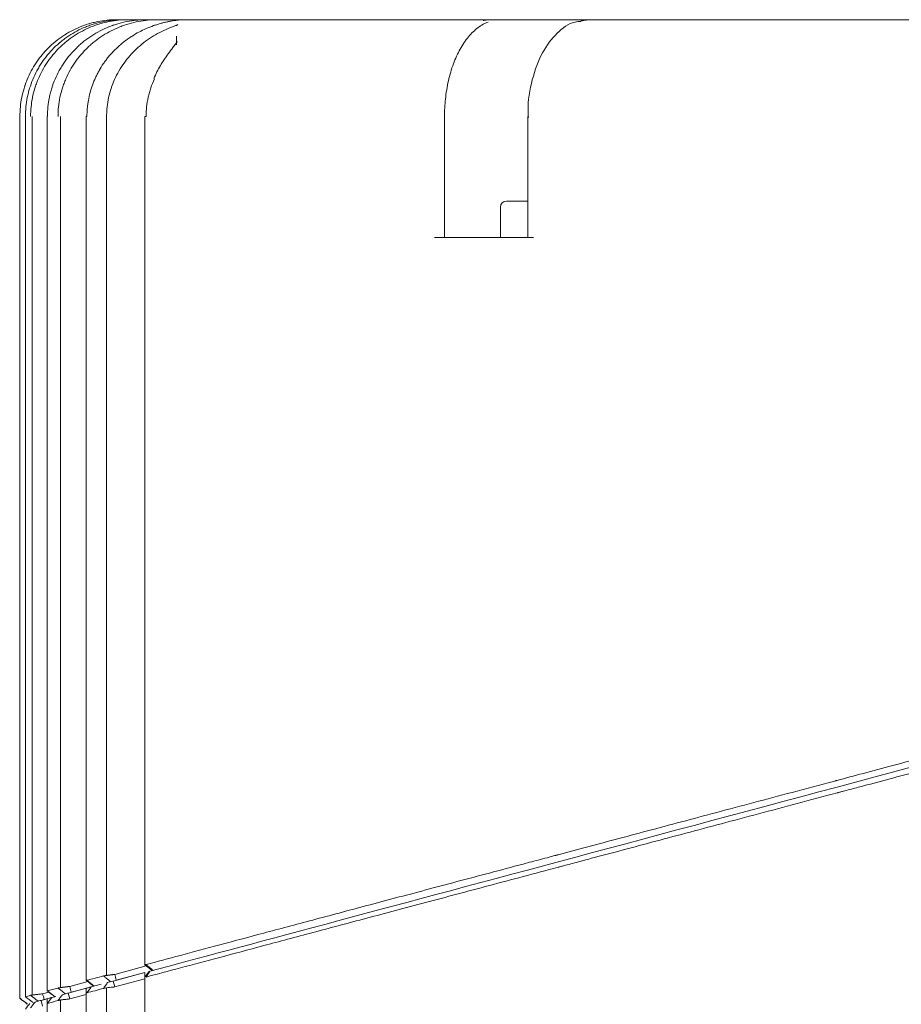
# Model space of a CAD drawing. Header units: millimetres. Extents: x 25069 to 61396, y 8621 to 21558.
# Tile 62 of 256: x 27920 to 27993, y 14603 to 14685. Entities that reach past the tile are written whole.
import ezdxf

# ---------------------------------------------------------------- set-up
doc = ezdxf.new("R2010")
doc.units = ezdxf.units.MM
doc.layers.add('9', color=7, linetype='Continuous')

msp = doc.modelspace()

# ---------------------------------------------------------------- linework, layer by layer
at = {"layer": '9', "color": 7, "linetype": 'Continuous', "lineweight": 18}
for p, q in [((27927.604, 14684.731), (27927.622, 14684.731)), ((27927.622, 14684.731), (27928.111, 14684.731)), ((27928.111, 14684.731), (27928.571, 14684.731)), ((27928.571, 14684.731), (27930.066, 14684.731)), ((27930.066, 14684.731), (27931.01, 14684.731)), ((27931.01, 14684.731), (27931.562, 14684.731)), ((27933.239, 14684.731), (27931.562, 14684.731)), ((27933.239, 14684.731), (27935.465, 14684.731)), ((27935.465, 14684.731), (27958.616, 14684.731)), ((27966.594, 14684.731), (27958.616, 14684.731)), ((27966.594, 14684.731), (28012.104, 14684.731)), ((27919.604, 14676.731), (27919.604, 14603.826)), ((27919.62, 14603.83), (27919.62, 14676.731)), ((27920.072, 14676.731), (27920.072, 14603.95)), ((27920.072, 14676.731), (27920.077, 14676.731)), ((27921.872, 14676.731), (27921.872, 14604.43)), ((27921.872, 14676.731), (27921.897, 14676.731)), ((27925.105, 14676.731), (27925.105, 14605.296)), ((27925.105, 14676.731), (27925.165, 14676.731)), ((27929.942, 14676.731), (27929.942, 14606.592)), ((27929.942, 14676.731), (27930.055, 14676.731)), ((27961.627, 14676.731), (27961.627, 14666.731)), ((27959.854, 14669.731), (27961.627, 14669.731)), ((27959.354, 14669.231), (27959.354, 14666.731)), ((27962.086, 14666.731), (27953.893, 14666.731)), ((27927.459, 14605.797), (27930.068, 14606.496)), ((27927.33, 14605.244), (27929.942, 14605.944)), ((27929.942, 14605.427), (27927.459, 14604.761)), ((27929.942, 14605.944), (27927.588, 14605.314)), ((27929.942, 14605.949), (27929.942, 14485.831)), ((27930.369, 14606.059), (27930.055, 14605.576)), ((27923.61, 14604.248), (27925.504, 14604.755)), ((27923.74, 14604.8), (27925.233, 14605.2)), ((27925.473, 14604.747), (27923.869, 14604.317)), ((27925.105, 14604.653), (27925.105, 14485.831)), ((27925.504, 14604.755), (27926.345, 14604.981)), ((27927.33, 14605.244), (27927.459, 14604.761)), ((27921.367, 14603.647), (27922.255, 14603.884)), ((27921.496, 14604.199), (27922.003, 14604.335)), ((27922.22, 14603.875), (27921.626, 14603.716)), ((27921.866, 14604.44), (27921.872, 14604.435)), ((27921.872, 14603.786), (27921.872, 14485.831)), ((27922.255, 14603.884), (27922.605, 14603.978)), ((27923.61, 14604.248), (27923.74, 14603.765)), ((27925.105, 14604.131), (27923.74, 14603.765)), ((27921.367, 14603.647), (27921.496, 14603.164))]:
    msp.add_line(p, q, dxfattribs=at)
at = {"layer": '9', "color": 7, "linetype": 'Continuous', "lineweight": 13}
for p, q in [((27932.558, 14684.258), (27932.675, 14684.337)), ((27966.588, 14684.731), (28012.104, 14684.731)), ((27932.562, 14683.373), (27932.562, 14682.831)), ((27920.631, 14676.731), (27920.631, 14604.082)), ((27922.976, 14676.731), (27922.976, 14604.703)), ((27926.791, 14676.731), (27926.791, 14605.709)), ((27954.73, 14676.731), (27954.73, 14666.731)), ((27926.791, 14485.831), (27926.791, 14604.685)), ((27922.976, 14485.831), (27922.976, 14603.679))]:
    msp.add_line(p, q, dxfattribs=at)
at = {"layer": '9', "color": 7, "linetype": 'Continuous', "lineweight": 18}
for centre, radius, start, end in [((27959.854, 14669.231), 0.5, 90, 180), ((27988.526, 14692.989), 112.695, 232.29896, 232.6997)]:
    msp.add_arc(centre, radius, start, end, dxfattribs=at)
msp.add_ellipse((27966.199, 14683.688), major_axis=(0.191, -0.982), ratio=0.814097, start_param=2.979773, end_param=3.163344, dxfattribs=at)
for points, knots in [([(27919.62, 14676.731), (27919.62, 14676.995), (27919.634, 14677.257), (27919.685, 14677.776), (27919.723, 14678.034), (27919.825, 14678.545), (27919.888, 14678.798), (27919.983, 14679.112), (27920.013, 14679.206), (27920.044, 14679.3), (27920.066, 14679.362), (27920.077, 14679.394), (27920.132, 14679.549), (27920.179, 14679.671), (27920.33, 14680.035), (27920.553, 14680.506), (27920.821, 14680.953), (27921.038, 14681.279), (27921.114, 14681.386), (27921.231, 14681.545), (27921.271, 14681.597), (27921.352, 14681.701), (27921.393, 14681.753), (27921.602, 14682.007), (27921.778, 14682.201), (27922.147, 14682.57), (27922.339, 14682.745), (27922.742, 14683.076), (27922.952, 14683.232), (27923.225, 14683.415), (27923.28, 14683.451), (27923.364, 14683.504), (27923.392, 14683.521), (27923.448, 14683.556), (27923.588, 14683.642), (27923.731, 14683.723), (27924.077, 14683.908), (27924.549, 14684.131), (27925.039, 14684.307), (27925.414, 14684.422), (27925.541, 14684.457), (27925.732, 14684.505), (27925.796, 14684.52), (27925.925, 14684.549), (27925.99, 14684.563), (27926.313, 14684.627), (27926.832, 14684.705), (27927.358, 14684.731), (27927.622, 14684.731)], [0, 0, 0, 0, 0.0625, 0.0625, 0.125, 0.125, 0.1875, 0.1875, 0.203125, 0.210937, 0.210937, 0.21875, 0.21875, 0.25, 0.25, 0.3125, 0.375, 0.375, 0.40625, 0.40625, 0.421875, 0.421875, 0.4375, 0.4375, 0.5, 0.5, 0.5625, 0.5625, 0.625, 0.625, 0.640625, 0.640625, 0.648437, 0.648437, 0.65625, 0.6875, 0.6875, 0.75, 0.8125, 0.8125, 0.84375, 0.84375, 0.859375, 0.859375, 0.875, 0.875, 0.9375, 1, 1, 1, 1]), ([(27928.111, 14684.731), (27927.979, 14684.731), (27927.847, 14684.728), (27927.584, 14684.715), (27927.453, 14684.705), (27927.063, 14684.667), (27926.804, 14684.629), (27926.292, 14684.527), (27926.038, 14684.464), (27925.723, 14684.369), (27925.66, 14684.35), (27925.535, 14684.309), (27925.472, 14684.287), (27925.285, 14684.221), (27925.162, 14684.173), (27924.797, 14684.023), (27924.323, 14683.8), (27923.874, 14683.533), (27923.547, 14683.316), (27923.439, 14683.241), (27923.28, 14683.124), (27923.228, 14683.084), (27923.123, 14683.003), (27923.071, 14682.962), (27922.815, 14682.753), (27922.62, 14682.577), (27922.249, 14682.208), (27922.073, 14682.015), (27921.74, 14681.612), (27921.583, 14681.402), (27921.399, 14681.128), (27921.363, 14681.073), (27921.292, 14680.961), (27921.257, 14680.905), (27921.155, 14680.735), (27921.09, 14680.621), (27920.903, 14680.274), (27920.679, 14679.802), (27920.502, 14679.31), (27920.387, 14678.933), (27920.351, 14678.807), (27920.303, 14678.615), (27920.288, 14678.551), (27920.259, 14678.421), (27920.245, 14678.357), (27920.18, 14678.033), (27920.142, 14677.774), (27920.09, 14677.253), (27920.077, 14676.992), (27920.077, 14676.731)], [0, 0, 0, 0, 0.03125, 0.03125, 0.0625, 0.0625, 0.125, 0.125, 0.1875, 0.1875, 0.203125, 0.203125, 0.21875, 0.21875, 0.25, 0.25, 0.3125, 0.375, 0.375, 0.40625, 0.40625, 0.421875, 0.421875, 0.4375, 0.4375, 0.5, 0.5, 0.5625, 0.5625, 0.625, 0.625, 0.640625, 0.640625, 0.65625, 0.65625, 0.6875, 0.6875, 0.75, 0.8125, 0.8125, 0.84375, 0.84375, 0.859375, 0.859375, 0.875, 0.875, 0.9375, 0.9375, 1, 1, 1, 1]), ([(27920.506, 14676.731), (27920.506, 14676.996), (27920.519, 14677.259), (27920.571, 14677.781), (27920.61, 14678.039), (27920.713, 14678.552), (27920.778, 14678.807), (27920.874, 14679.122), (27920.894, 14679.185), (27920.936, 14679.31), (27920.958, 14679.373), (27921.026, 14679.56), (27921.074, 14679.683), (27921.226, 14680.047), (27921.452, 14680.519), (27921.724, 14680.967), (27921.944, 14681.293), (27922.02, 14681.4), (27922.139, 14681.559), (27922.179, 14681.611), (27922.262, 14681.715), (27922.303, 14681.767), (27922.515, 14682.021), (27922.693, 14682.216), (27922.974, 14682.493), (27923.07, 14682.584), (27923.267, 14682.76), (27923.368, 14682.846), (27923.677, 14683.096), (27923.89, 14683.251), (27924.327, 14683.54), (27924.778, 14683.806), (27925.252, 14684.027), (27925.557, 14684.152), (27925.618, 14684.176), (27925.742, 14684.223), (27925.804, 14684.246), (27925.992, 14684.312), (27926.117, 14684.353), (27926.495, 14684.466), (27926.75, 14684.529), (27927.263, 14684.629), (27927.521, 14684.667), (27928.043, 14684.718), (27928.306, 14684.731), (27928.571, 14684.731)], [0, 0, 0, 0, 0.0625, 0.0625, 0.125, 0.125, 0.1875, 0.1875, 0.203125, 0.203125, 0.21875, 0.21875, 0.25, 0.25, 0.3125, 0.375, 0.375, 0.40625, 0.40625, 0.421875, 0.421875, 0.4375, 0.4375, 0.5, 0.5, 0.53125, 0.53125, 0.5625, 0.5625, 0.625, 0.625, 0.6875, 0.75, 0.75, 0.765625, 0.765625, 0.78125, 0.78125, 0.8125, 0.8125, 0.875, 0.875, 0.9375, 0.9375, 1, 1, 1, 1]), ([(27930.066, 14684.731), (27929.999, 14684.731), (27929.932, 14684.73), (27929.799, 14684.727), (27929.6, 14684.72), (27929.402, 14684.705), (27929.008, 14684.668), (27928.486, 14684.593), (27927.974, 14684.469), (27927.593, 14684.357), (27927.467, 14684.317), (27927.309, 14684.263), (27927.278, 14684.251), (27927.215, 14684.229), (27927.184, 14684.217), (27927.09, 14684.182), (27927.028, 14684.158), (27926.72, 14684.035), (27926.239, 14683.814), (27925.783, 14683.55), (27925.34, 14683.263), (27925.125, 14683.109), (27924.864, 14682.901), (27924.812, 14682.859), (27924.71, 14682.774), (27924.558, 14682.644), (27924.412, 14682.509), (27924.128, 14682.233), (27923.948, 14682.04), (27923.607, 14681.638), (27923.447, 14681.429), (27923.221, 14681.101), (27923.148, 14680.99), (27923.008, 14680.762), (27922.941, 14680.647), (27922.749, 14680.299), (27922.517, 14679.824), (27922.335, 14679.33), (27922.217, 14678.951), (27922.18, 14678.824), (27922.13, 14678.631), (27922.115, 14678.567), (27922.085, 14678.437), (27922.07, 14678.371), (27922.003, 14678.045), (27921.964, 14677.783), (27921.911, 14677.258), (27921.897, 14676.995), (27921.897, 14676.731)], [0, 0, 0, 0, 0.015625, 0.015625, 0.03125, 0.0625, 0.0625, 0.125, 0.1875, 0.1875, 0.21875, 0.21875, 0.226562, 0.226562, 0.234375, 0.234375, 0.25, 0.25, 0.3125, 0.375, 0.375, 0.4375, 0.4375, 0.453125, 0.453125, 0.46875, 0.5, 0.5, 0.5625, 0.5625, 0.625, 0.625, 0.65625, 0.65625, 0.6875, 0.6875, 0.75, 0.8125, 0.8125, 0.84375, 0.84375, 0.859375, 0.859375, 0.875, 0.875, 0.9375, 0.9375, 1, 1, 1, 1]), ([(27922.774, 14676.731), (27922.774, 14676.999), (27922.788, 14677.265), (27922.842, 14677.792), (27922.882, 14678.054), (27922.99, 14678.572), (27923.057, 14678.829), (27923.157, 14679.147), (27923.178, 14679.211), (27923.222, 14679.337), (27923.245, 14679.4), (27923.315, 14679.588), (27923.365, 14679.712), (27923.523, 14680.077), (27923.757, 14680.552), (27924.038, 14681.001), (27924.266, 14681.328), (27924.345, 14681.436), (27924.468, 14681.594), (27924.509, 14681.647), (27924.594, 14681.751), (27924.637, 14681.802), (27924.854, 14682.055), (27925.037, 14682.249), (27925.326, 14682.525), (27925.424, 14682.615), (27925.575, 14682.746), (27925.627, 14682.789), (27925.73, 14682.874), (27925.782, 14682.916), (27926.045, 14683.122), (27926.262, 14683.276), (27926.708, 14683.561), (27927.167, 14683.823), (27927.649, 14684.041), (27928.019, 14684.187), (27928.145, 14684.234), (27928.334, 14684.299), (27928.398, 14684.319), (27928.525, 14684.36), (27928.589, 14684.379), (27928.909, 14684.471), (27929.167, 14684.533), (27929.687, 14684.631), (27929.949, 14684.669), (27930.476, 14684.718), (27930.742, 14684.731), (27931.01, 14684.731)], [0, 0, 0, 0, 0.0625, 0.0625, 0.125, 0.125, 0.1875, 0.1875, 0.203125, 0.203125, 0.21875, 0.21875, 0.25, 0.25, 0.3125, 0.375, 0.375, 0.40625, 0.40625, 0.421875, 0.421875, 0.4375, 0.4375, 0.5, 0.5, 0.53125, 0.53125, 0.546875, 0.546875, 0.5625, 0.5625, 0.625, 0.625, 0.6875, 0.75, 0.75, 0.78125, 0.78125, 0.796875, 0.796875, 0.8125, 0.8125, 0.875, 0.875, 0.9375, 0.9375, 1, 1, 1, 1]), ([(27931.31, 14684.433), (27931.257, 14684.419), (27931.203, 14684.404), (27931.096, 14684.374), (27931.043, 14684.358), (27930.884, 14684.309), (27930.779, 14684.274), (27930.466, 14684.165), (27930.056, 14684.004), (27929.661, 14683.813), (27929.273, 14683.607), (27929.082, 14683.496), (27928.802, 14683.318), (27928.71, 14683.257), (27928.573, 14683.162), (27928.528, 14683.13), (27928.438, 14683.065), (27928.215, 14682.9), (27927.831, 14682.587), (27927.357, 14682.131), (27927.065, 14681.801), (27926.856, 14681.545), (27926.754, 14681.414), (27926.656, 14681.28), (27926.591, 14681.189), (27926.559, 14681.143), (27926.402, 14680.914), (27926.284, 14680.726), (27926.12, 14680.436), (27926.067, 14680.338), (27925.991, 14680.19), (27925.966, 14680.14), (27925.918, 14680.04), (27925.894, 14679.99), (27925.778, 14679.738), (27925.611, 14679.329), (27925.48, 14678.91), (27925.367, 14678.485), (27925.319, 14678.27), (27925.262, 14677.943), (27925.245, 14677.833), (27925.223, 14677.667), (27925.216, 14677.612), (27925.204, 14677.502), (27925.199, 14677.447), (27925.175, 14677.171), (27925.165, 14676.951), (27925.165, 14676.731)], [0, 0, 0, 0, 0.015625, 0.015625, 0.03125, 0.03125, 0.0625, 0.0625, 0.125, 0.1875, 0.1875, 0.25, 0.25, 0.28125, 0.28125, 0.296875, 0.296875, 0.3125, 0.375, 0.4375, 0.5, 0.5, 0.53125, 0.546875, 0.546875, 0.5625, 0.5625, 0.625, 0.625, 0.65625, 0.65625, 0.671875, 0.671875, 0.6875, 0.6875, 0.75, 0.8125, 0.8125, 0.875, 0.875, 0.90625, 0.90625, 0.921875, 0.921875, 0.9375, 0.9375, 1, 1, 1, 1]), ([(27933.239, 14684.731), (27933.182, 14684.731), (27933.12, 14684.73), (27932.99, 14684.724), (27932.922, 14684.72), (27932.813, 14684.712), (27932.776, 14684.708), (27932.718, 14684.703), (27932.699, 14684.701), (27932.66, 14684.697), (27932.641, 14684.694), (27932.542, 14684.683), (27932.461, 14684.672), (27932.294, 14684.647), (27932.208, 14684.633), (27932.033, 14684.601), (27931.944, 14684.583), (27931.765, 14684.545), (27931.675, 14684.525), (27931.494, 14684.481), (27931.402, 14684.458), (27931.31, 14684.433)], [0, 0, 0, 0, 0.125, 0.125, 0.25, 0.25, 0.3125, 0.3125, 0.34375, 0.34375, 0.375, 0.375, 0.5, 0.5, 0.625, 0.625, 0.75, 0.75, 0.875, 0.875, 1, 1, 1, 1]), ([(27966.015, 14684.576), (27965.846, 14684.581), (27965.123, 14684.533), (27963.965, 14683.655), (27962.739, 14682.054), (27961.93, 14679.813), (27961.578, 14677.878), (27961.653, 14676.818), (27961.672, 14676.632)], [0, 0, 0, 0, 0.061908, 0.270966, 0.48869, 0.718166, 0.950702, 1, 1, 1, 1]), ([(27966.594, 14684.731), (27966.561, 14684.731), (27966.526, 14684.73), (27966.455, 14684.726), (27966.418, 14684.723), (27966.304, 14684.71), (27966.224, 14684.698), (27966.14, 14684.681)], [0, 0, 0, 0, 0.25, 0.25, 0.5, 0.5, 1, 1, 1, 1]), ([(27932.572, 14682.639), (27932.569, 14682.687), (27932.567, 14682.78), (27932.599, 14682.88), (27932.618, 14682.922), (27932.613, 14682.911), (27932.571, 14682.843), (27932.463, 14682.687), (27932.232, 14682.378), (27931.8, 14681.799), (27931.209, 14680.949), (27930.857, 14680.239), (27930.694, 14679.862)], [0, 0, 0, 0, 0.032334, 0.072143, 0.106027, 0.14032, 0.18438, 0.244073, 0.34297, 0.497753, 0.746745, 1, 1, 1, 1]), ([(27930.746, 14679.838), (27930.633, 14679.594), (27930.533, 14679.345), (27930.404, 14678.964), (27930.364, 14678.836), (27930.31, 14678.642), (27930.292, 14678.577), (27930.259, 14678.446), (27930.244, 14678.381), (27930.171, 14678.054), (27930.084, 14677.528), (27930.055, 14676.997), (27930.055, 14676.731)], [0, 0, 0, 0, 0.25, 0.25, 0.375, 0.375, 0.4375, 0.4375, 0.5, 0.5, 0.75, 1, 1, 1, 1]), ([(27930.055, 14606.611), (27930.94, 14606.846), (27931.888, 14607.099), (27933.916, 14607.641), (27934.995, 14607.93), (27937.288, 14608.543), (27938.502, 14608.868), (27941.065, 14609.553), (27942.415, 14609.913), (27945.251, 14610.67), (27946.739, 14611.066), (27949.85, 14611.894), (27951.474, 14612.326), (27954.857, 14613.225), (27956.617, 14613.693), (27959.356, 14614.421), (27960.285, 14614.668), (27961.704, 14615.046), (27962.419, 14615.236), (27963.265, 14615.461), (27963.69, 14615.575), (27963.903, 14615.632), (27964.01, 14615.66), (27964.064, 14615.674), (27964.09, 14615.681), (27964.104, 14615.685), (27964.11, 14615.687), (27964.114, 14615.688), (27964.115, 14615.688), (27964.116, 14615.688), (27964.117, 14615.688), (27964.117, 14615.689), (27965.717, 14616.115), (27967.396, 14616.563), (27970.916, 14617.502), (27972.757, 14617.993), (27975.641, 14618.762), (27977.604, 14619.285), (27980.672, 14620.102), (27982.798, 14620.669), (27984.423, 14621.101), (27985.243, 14621.32), (27986.213, 14621.578), (27986.702, 14621.708), (27986.946, 14621.773), (27987.069, 14621.806), (27987.13, 14621.823), (27987.161, 14621.831), (27987.177, 14621.835), (27987.184, 14621.837), (27987.188, 14621.838), (27987.19, 14621.838), (27987.191, 14621.839), (27987.191, 14621.839), (27987.192, 14621.839), (27987.192, 14621.839), (27987.192, 14621.839), (27987.871, 14622.02), (27988.594, 14622.213), (27990.128, 14622.622), (27990.94, 14622.839), (27992.653, 14623.297), (27993.555, 14623.537), (27995.449, 14624.043), (27996.441, 14624.307), (27998.516, 14624.861), (27999.6, 14625.149), (28001.857, 14625.75), (28003.031, 14626.063), (28005.47, 14626.711), (28006.735, 14627.048), (28009.353, 14627.744), (28010.707, 14628.105), (28012.104, 14628.477)], [0, 0, 0, 0, 0.0625, 0.0625, 0.125, 0.125, 0.1875, 0.1875, 0.25, 0.25, 0.3125, 0.3125, 0.375, 0.375, 0.4375, 0.4375, 0.46875, 0.46875, 0.484375, 0.492187, 0.496094, 0.498047, 0.499023, 0.499512, 0.499756, 0.499878, 0.499939, 0.499969, 0.499985, 0.499992, 0.499992, 0.5, 0.5, 0.5625, 0.5625, 0.625, 0.625, 0.65625, 0.6875, 0.71875, 0.71875, 0.734375, 0.742187, 0.746094, 0.748047, 0.749023, 0.749512, 0.749756, 0.749878, 0.749939, 0.749969, 0.749985, 0.749992, 0.749996, 0.749998, 0.749998, 0.75, 0.75, 0.78125, 0.78125, 0.8125, 0.8125, 0.84375, 0.84375, 0.875, 0.875, 0.90625, 0.90625, 0.9375, 0.9375, 0.96875, 0.96875, 1, 1, 1, 1]), ([(28012.104, 14627.442), (28010.707, 14627.07), (28009.354, 14626.709), (28006.736, 14626.013), (28005.471, 14625.676), (28003.033, 14625.028), (28001.858, 14624.715), (27999.601, 14624.114), (27998.518, 14623.826), (27996.442, 14623.272), (27995.45, 14623.008), (27993.556, 14622.502), (27992.654, 14622.262), (27990.941, 14621.804), (27990.129, 14621.587), (27988.978, 14621.28), (27988.605, 14621.18), (27988.063, 14621.036), (27987.796, 14620.965), (27987.491, 14620.883), (27987.341, 14620.843), (27987.266, 14620.823), (27987.229, 14620.813), (27987.21, 14620.809), (27987.201, 14620.806), (27987.197, 14620.805), (27987.194, 14620.804), (27987.193, 14620.804), (27987.192, 14620.804), (27987.192, 14620.804), (27987.192, 14620.804), (27987.192, 14620.804), (27987.192, 14620.804), (27986.069, 14620.504), (27983.862, 14619.917), (27980.673, 14619.067), (27977.606, 14618.25), (27975.642, 14617.727), (27972.758, 14616.958), (27970.918, 14616.467), (27968.277, 14615.763), (27967.417, 14615.533), (27966.157, 14615.197), (27965.535, 14615.031), (27964.822, 14614.841), (27964.468, 14614.747), (27964.292, 14614.7), (27964.205, 14614.677), (27964.161, 14614.665), (27964.139, 14614.659), (27964.128, 14614.656), (27964.122, 14614.655), (27964.12, 14614.654), (27964.118, 14614.654), (27964.118, 14614.653), (27964.117, 14614.653), (27964.117, 14614.653), (27962.161, 14614.132), (27960.269, 14613.629), (27956.617, 14612.658), (27954.858, 14612.19), (27951.474, 14611.29), (27949.85, 14610.858), (27946.739, 14610.03), (27945.252, 14609.634), (27942.415, 14608.878), (27941.065, 14608.518), (27938.502, 14607.833), (27937.289, 14607.508), (27934.996, 14606.895), (27933.916, 14606.606), (27931.888, 14606.064), (27930.94, 14605.811), (27930.055, 14605.576)], [0, 0, 0, 0, 0.03125, 0.03125, 0.0625, 0.0625, 0.09375, 0.09375, 0.125, 0.125, 0.15625, 0.15625, 0.1875, 0.1875, 0.21875, 0.21875, 0.234375, 0.234375, 0.242187, 0.246094, 0.248047, 0.249023, 0.249512, 0.249756, 0.249878, 0.249939, 0.249969, 0.249985, 0.249992, 0.249996, 0.249998, 0.249998, 0.25, 0.25, 0.28125, 0.3125, 0.34375, 0.375, 0.375, 0.4375, 0.4375, 0.46875, 0.46875, 0.484375, 0.492187, 0.496094, 0.498047, 0.499023, 0.499512, 0.499756, 0.499878, 0.499939, 0.499969, 0.499985, 0.499992, 0.499992, 0.5, 0.5, 0.5625, 0.5625, 0.625, 0.625, 0.6875, 0.6875, 0.75, 0.75, 0.8125, 0.8125, 0.875, 0.875, 0.9375, 0.9375, 1, 1, 1, 1]), ([(27930.369, 14606.059), (27938.074, 14608.123), (27949.943, 14611.303), (27978.551, 14618.969), (27995.243, 14623.441), (28011.974, 14627.925)], [0, 0, 0, 0, 0.5, 0.5, 1, 1, 1, 1]), ([(27929.942, 14606.592), (27929.942, 14606.592), (27929.942, 14606.592), (27929.943, 14606.592), (27929.944, 14606.592), (27929.95, 14606.592), (27929.957, 14606.592), (27929.971, 14606.594), (27929.977, 14606.595), (27929.989, 14606.597), (27929.996, 14606.599), (27930.018, 14606.603), (27930.035, 14606.607), (27930.055, 14606.611)], [0, 0, 0, 0, 0.060831, 0.060831, 0.194998, 0.194998, 0.463332, 0.463332, 0.597499, 0.597499, 0.731666, 0.731666, 1, 1, 1, 1]), ([(27925.107, 14605.297), (27925.106, 14605.296), (27925.106, 14605.296), (27925.105, 14605.296), (27925.106, 14605.296), (27925.107, 14605.296), (27925.109, 14605.296), (27925.115, 14605.297), (27925.122, 14605.298), (27925.136, 14605.301), (27925.141, 14605.302), (27925.152, 14605.305), (27925.159, 14605.306), (27925.165, 14605.308)], [0, 0, 0, 0, 0.088081, 0.088081, 0.240067, 0.240067, 0.392054, 0.392054, 0.696027, 0.696027, 0.848013, 0.848013, 1, 1, 1, 1]), ([(27926.534, 14605.673), (27926.536, 14605.673), (27926.54, 14605.673), (27926.547, 14605.674), (27926.554, 14605.675), (27926.561, 14605.676), (27926.569, 14605.677), (27926.577, 14605.679), (27926.585, 14605.68), (27926.594, 14605.681), (27926.604, 14605.682), (27926.613, 14605.684), (27926.624, 14605.685), (27926.634, 14605.687), (27926.645, 14605.688), (27926.657, 14605.69), (27926.669, 14605.692), (27926.682, 14605.693), (27926.695, 14605.695), (27926.708, 14605.697), (27926.723, 14605.699), (27926.737, 14605.701), (27926.753, 14605.703), (27926.768, 14605.706), (27926.785, 14605.708), (27926.801, 14605.71), (27926.819, 14605.712), (27926.837, 14605.715), (27926.855, 14605.717), (27926.874, 14605.72), (27926.894, 14605.723), (27926.914, 14605.725), (27926.935, 14605.728), (27926.956, 14605.731), (27926.978, 14605.734), (27927.001, 14605.737), (27927.024, 14605.74), (27927.047, 14605.743), (27927.071, 14605.746), (27927.096, 14605.749), (27927.121, 14605.752), (27927.147, 14605.756), (27927.173, 14605.759), (27927.2, 14605.763), (27927.227, 14605.766), (27927.255, 14605.77), (27927.283, 14605.773), (27927.311, 14605.777), (27927.34, 14605.781), (27927.369, 14605.785), (27927.399, 14605.789), (27927.429, 14605.793), (27927.449, 14605.795), (27927.459, 14605.797)], [0, 0, 0, 0, 0.01352, 0.027281, 0.041285, 0.055532, 0.070021, 0.084754, 0.099728, 0.114946, 0.130407, 0.146111, 0.162058, 0.178249, 0.194682, 0.21136, 0.22828, 0.245445, 0.262852, 0.280504, 0.298399, 0.316538, 0.334921, 0.353548, 0.372419, 0.391534, 0.410893, 0.430495, 0.450343, 0.470434, 0.490769, 0.511349, 0.532173, 0.553241, 0.574554, 0.596111, 0.617912, 0.639958, 0.662249, 0.684784, 0.707563, 0.730587, 0.753856, 0.777369, 0.801127, 0.82513, 0.849377, 0.873869, 0.898605, 0.923587, 0.948813, 0.974284, 1, 1, 1, 1]), ([(27922.774, 14604.671), (27922.775, 14604.671), (27922.778, 14604.671), (27922.782, 14604.672), (27922.787, 14604.673), (27922.792, 14604.674), (27922.798, 14604.675), (27922.804, 14604.676), (27922.81, 14604.677), (27922.816, 14604.678), (27922.823, 14604.68), (27922.83, 14604.681), (27922.838, 14604.682), (27922.846, 14604.683), (27922.855, 14604.685), (27922.864, 14604.686), (27922.873, 14604.688), (27922.883, 14604.689), (27922.893, 14604.691), (27922.904, 14604.693), (27922.915, 14604.694), (27922.926, 14604.696), (27922.938, 14604.698), (27922.951, 14604.7), (27922.964, 14604.702), (27922.978, 14604.704), (27922.992, 14604.706), (27923.006, 14604.708), (27923.021, 14604.71), (27923.037, 14604.712), (27923.053, 14604.714), (27923.07, 14604.716), (27923.087, 14604.719), (27923.105, 14604.721), (27923.123, 14604.723), (27923.142, 14604.726), (27923.161, 14604.728), (27923.181, 14604.731), (27923.201, 14604.734), (27923.222, 14604.736), (27923.244, 14604.739), (27923.266, 14604.742), (27923.288, 14604.744), (27923.311, 14604.747), (27923.335, 14604.75), (27923.359, 14604.753), (27923.383, 14604.756), (27923.408, 14604.759), (27923.434, 14604.762), (27923.459, 14604.766), (27923.486, 14604.769), (27923.513, 14604.772), (27923.54, 14604.775), (27923.567, 14604.779), (27923.595, 14604.782), (27923.623, 14604.786), (27923.652, 14604.789), (27923.681, 14604.793), (27923.71, 14604.796), (27923.73, 14604.799), (27923.74, 14604.8)], [0, 0, 0, 0, 0.011894, 0.023974, 0.036242, 0.048696, 0.061338, 0.074166, 0.087182, 0.100385, 0.113776, 0.127353, 0.141118, 0.155071, 0.169211, 0.183538, 0.198053, 0.212755, 0.227645, 0.242723, 0.257989, 0.273442, 0.289083, 0.304911, 0.320928, 0.337132, 0.353525, 0.370105, 0.386873, 0.403829, 0.420973, 0.438305, 0.455825, 0.473533, 0.491429, 0.509513, 0.527785, 0.546245, 0.564894, 0.583731, 0.602755, 0.621968, 0.64137, 0.660959, 0.680737, 0.700703, 0.720857, 0.741199, 0.76173, 0.782449, 0.803357, 0.824453, 0.845737, 0.867209, 0.88887, 0.910719, 0.932757, 0.954983, 0.977397, 1, 1, 1, 1]), ([(27926.534, 14604.637), (27926.571, 14604.648), (27926.622, 14604.658), (27926.747, 14604.679), (27926.82, 14604.689), (27926.984, 14604.71), (27927.074, 14604.72), (27927.262, 14604.741), (27927.361, 14604.751), (27927.459, 14604.761)], [0, 0, 0, 0, 0.25, 0.25, 0.5, 0.5, 0.75, 0.75, 1, 1, 1, 1]), ([(27920.506, 14604.066), (27920.508, 14604.066), (27920.511, 14604.066), (27920.516, 14604.067), (27920.525, 14604.067), (27920.546, 14604.07), (27920.567, 14604.073), (27920.591, 14604.076), (27920.604, 14604.078), (27920.647, 14604.085), (27920.68, 14604.09), (27920.727, 14604.097), (27920.737, 14604.098), (27920.757, 14604.101), (27920.767, 14604.102), (27920.798, 14604.107), (27920.82, 14604.11), (27920.887, 14604.119), (27920.935, 14604.125), (27921, 14604.133), (27921.013, 14604.135), (27921.039, 14604.138), (27921.079, 14604.143), (27921.147, 14604.151), (27921.204, 14604.158), (27921.261, 14604.166), (27921.29, 14604.17), (27921.378, 14604.181), (27921.437, 14604.19), (27921.496, 14604.199)], [0, 0, 0, 0, 0.03125, 0.03125, 0.0625, 0.125, 0.1875, 0.1875, 0.25, 0.25, 0.375, 0.375, 0.40625, 0.40625, 0.4375, 0.4375, 0.5, 0.5, 0.625, 0.625, 0.65625, 0.65625, 0.6875, 0.75, 0.8125, 0.8125, 0.875, 0.875, 1, 1, 1, 1]), ([(27923.74, 14603.765), (27923.685, 14603.759), (27923.631, 14603.754), (27923.523, 14603.743), (27923.47, 14603.738), (27923.367, 14603.727), (27923.317, 14603.722), (27923.22, 14603.711), (27923.174, 14603.705), (27923.088, 14603.695), (27923.047, 14603.689), (27922.973, 14603.678), (27922.939, 14603.673), (27922.878, 14603.662), (27922.852, 14603.657), (27922.806, 14603.646), (27922.788, 14603.641), (27922.774, 14603.635)], [0, 0, 0, 0, 0.125, 0.125, 0.25, 0.25, 0.375, 0.375, 0.5, 0.5, 0.625, 0.625, 0.75, 0.75, 0.875, 0.875, 1, 1, 1, 1])]:
    msp.add_open_spline(points, degree=3, knots=knots, dxfattribs=at)
at = {"layer": '9', "color": 7, "linetype": 'Continuous', "lineweight": 13}
for points, knots in [([(27958.329, 14684.54), (27958.193, 14684.487), (27958.057, 14684.423), (27957.781, 14684.269), (27957.64, 14684.177), (27957.228, 14683.867), (27956.965, 14683.615), (27956.466, 14683.015), (27956.237, 14682.677), (27955.924, 14682.116), (27955.825, 14681.92), (27955.637, 14681.509), (27955.548, 14681.294), (27955.302, 14680.632), (27955.165, 14680.169), (27954.943, 14679.196), (27954.859, 14678.684), (27954.755, 14677.695), (27954.73, 14677.216), (27954.73, 14676.731)], [0, 0, 0, 0, 0.067116, 0.067116, 0.139735, 0.139735, 0.284974, 0.284974, 0.430212, 0.430212, 0.502831, 0.502831, 0.575451, 0.575451, 0.720689, 0.720689, 0.865928, 0.865928, 1, 1, 1, 1]), ([(27932.558, 14684.258), (27932.518, 14684.245), (27932.478, 14684.231), (27931.939, 14684.046), (27931.461, 14683.835), (27930.551, 14683.333), (27930.117, 14683.042), (27929.3, 14682.375), (27928.926, 14682.007), (27928.258, 14681.209), (27927.963, 14680.778), (27927.457, 14679.848), (27927.256, 14679.366), (27927.031, 14678.617), (27926.969, 14678.363), (27926.871, 14677.847), (27926.836, 14677.583), (27926.799, 14677.124), (27926.791, 14676.927), (27926.791, 14676.731)], [0, 0, 0, 0, 0.012322, 0.012322, 0.167218, 0.167218, 0.322114, 0.322114, 0.47701, 0.47701, 0.631906, 0.631906, 0.786802, 0.786802, 0.86425, 0.86425, 0.941698, 0.941698, 1, 1, 1, 1])]:
    msp.add_open_spline(points, degree=3, knots=knots, dxfattribs=at)
at = {"layer": '9', "color": 7, "linetype": 'Continuous', "lineweight": 18}
for points, degree in [([(27957.923, 14684.659), (27958.027, 14684.683), (27958.246, 14684.719), (27958.489, 14684.731), (27958.616, 14684.731)], 3), ([(27966.593, 14684.726), (27965.997, 14684.638)], 1), ([(27929.927, 14606.604), (27930.57, 14606.112)], 1), ([(27930.055, 14606.611), (27930.628, 14606.128)], 1), ([(27925.096, 14605.304), (27925.105, 14605.297)], 1), ([(27925.165, 14605.308), (27925.382, 14605.366), (27925.826, 14605.484), (27926.294, 14605.61), (27926.534, 14605.674)], 3), ([(27925.166, 14605.308), (27925.365, 14605.146), (27925.565, 14604.986), (27925.765, 14604.826)], 3), ([(27926.534, 14605.673), (27927.126, 14605.19)], 1), ([(27927.588, 14605.314), (27927.39, 14605.261), (27927.199, 14605.209), (27927.126, 14605.19)], 3), ([(27927.459, 14605.797), (27927.502, 14605.636), (27927.545, 14605.475), (27927.588, 14605.314)], 3), ([(27930.311, 14606.043), (27929.938, 14605.56)], 1), ([(27921.897, 14604.437), (27922.032, 14604.473), (27922.312, 14604.548), (27922.616, 14604.629), (27922.774, 14604.671)], 3), ([(27922.774, 14604.671), (27923.386, 14604.188)], 1), ([(27923.74, 14604.8), (27923.783, 14604.639), (27923.826, 14604.478), (27923.869, 14604.317)], 3), ([(27925.107, 14605.296), (27925.733, 14604.817)], 1), ([(27925.506, 14604.756), (27925.392, 14604.595), (27925.279, 14604.434), (27925.166, 14604.272)], 3), ([(27926.534, 14604.638), (27926.054, 14604.509), (27925.598, 14604.387), (27925.166, 14604.272)], 3), ([(27926.867, 14605.12), (27926.534, 14604.637)], 1), ([(27926.867, 14605.12), (27926.94, 14605.14), (27927.131, 14605.191), (27927.33, 14605.244)], 3), ([(27919.604, 14603.826), (27919.604, 14603.826), (27919.609, 14603.828), (27919.62, 14603.831)], 3), ([(27919.62, 14603.83), (27920.25, 14603.347)], 1), ([(27920.074, 14603.951), (27920.195, 14603.984), (27920.339, 14604.022), (27920.506, 14604.067)], 3), ([(27920.075, 14603.949), (27920.284, 14603.789), (27920.494, 14603.629), (27920.704, 14603.47)], 3), ([(27920.506, 14604.066), (27921.131, 14603.583)], 1), ([(27921.626, 14603.716), (27921.384, 14603.651), (27921.16, 14603.591), (27921.131, 14603.583)], 3), ([(27921.496, 14604.199), (27921.539, 14604.038), (27921.582, 14603.877), (27921.626, 14603.716)], 3), ([(27921.872, 14604.43), (27921.872, 14604.43), (27921.881, 14604.432), (27921.897, 14604.437)], 3), ([(27921.877, 14604.431), (27922.503, 14603.951)], 1), ([(27921.897, 14604.437), (27922.102, 14604.276), (27922.308, 14604.115), (27922.515, 14603.955)], 3), ([(27922.255, 14603.885), (27922.136, 14603.724), (27922.016, 14603.563), (27921.898, 14603.401)], 3), ([(27923.127, 14604.118), (27922.774, 14603.635)], 1), ([(27923.127, 14604.118), (27923.181, 14604.133), (27923.39, 14604.189), (27923.61, 14604.248)], 3), ([(27923.869, 14604.317), (27923.649, 14604.258), (27923.44, 14604.202), (27923.386, 14604.188)], 3), ([(27920.445, 14603.4), (27920.323, 14603.239), (27920.2, 14603.078), (27920.078, 14602.917)], 3), ([(27920.872, 14603.514), (27920.506, 14603.031)], 1), ([(27920.872, 14603.514), (27920.901, 14603.522), (27921.125, 14603.582), (27921.367, 14603.647)], 3), ([(27922.774, 14603.635), (27922.459, 14603.551), (27922.166, 14603.473), (27921.897, 14603.401)], 3)]:
    msp.add_open_spline(points, degree=degree, dxfattribs=at)

doc.saveas('drawing.dxf')
